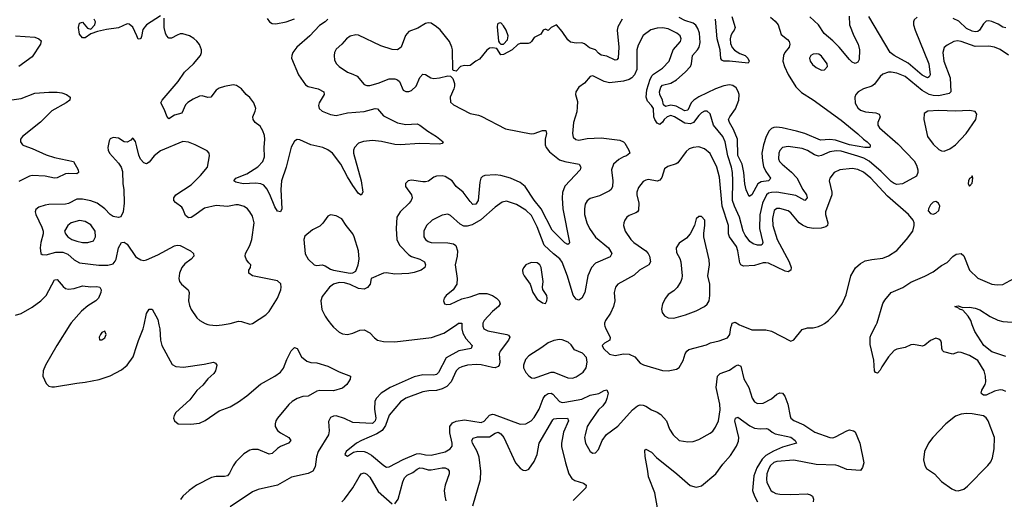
# Model space of a CAD drawing. Header units: inches. Extents: x 1954678 to 2060271, y 904822 to 1016299.
# Tile 195 of 256: x 1979160 to 1986220, y 988748 to 992186. Entities that reach past the tile are written whole.
import ezdxf

# ---------------------------------------------------------------- set-up
doc = ezdxf.new("R2010")
doc.units = ezdxf.units.IN
doc.header["$MEASUREMENT"] = 0
for name, color, linetype in [('B9978', 7, 'Continuous'), ('B9979', 7, 'Continuous'), ('B9988', 7, 'Continuous'), ('B9989', 7, 'Continuous')]:
    doc.layers.add(name, color=color, linetype=linetype)

msp = doc.modelspace()

# ---------------------------------------------------------------- linework, layer by layer
at = {"layer": 'B9978', "color": 5, "elevation": 480}
msp.add_lwpolyline([(1979521, 990000), (1979426.5, 989850), (1979345.5, 989710), (1979329.1, 989670), (1979325.5, 989630), (1979350, 989578.6), (1979370, 989559.5), (1979390, 989553.9), (1979410, 989555.1), (1979570, 989581.2), (1979630, 989586.7), (1979730, 989606.4), (1979810, 989632.2), (1979890, 989676), (1979930, 989710.1), (1979973.4, 989770), (1980000, 989849.9)], dxfattribs=at)
at = {"layer": 'B9978', "color": 5, "elevation": 520}
msp.add_lwpolyline([(1979770, 989952.7), (1979750, 989942.7), (1979740.5, 989930), (1979730.8, 989910), (1979731.6, 989891.6), (1979750, 989890.8), (1979770, 989904.9), (1979779.5, 989930)], close=True, dxfattribs=at)
at = {"layer": 'B9979', "color": 5}
for points, elevation in [([(1980000, 992069.5), (1979972.1, 992132.1), (1979945, 992155), (1979930, 992155.9), (1979870, 992127.9), (1979783.5, 992116.5), (1979718.7, 992101.3), (1979670, 992085.1), (1979630, 992055.3), (1979610, 992055.6), (1979590, 992082), (1979581.5, 992130), (1979590, 992160.5), (1979610, 992168), (1979645.5, 992125.5), (1979670, 992117.6), (1979699.7, 992150), (1979703, 992170), (1979699.8, 992179.8), (1979695.6, 992190)], 480), ([(1979130, 992069.4), (1979270, 992061.6), (1979298.3, 992050), (1979313.7, 992033.7), (1979310.7, 992010), (1979250, 991919.9), (1979155.2, 991850)], 480), ([(1979070, 991607.8), (1979170, 991621.9), (1979270, 991659.9), (1979370, 991667.4), (1979430, 991667.9), (1979461.6, 991661.6), (1979496, 991650), (1979522.3, 991630), (1979519.6, 991610), (1979492.6, 991590), (1979390, 991532.8), (1979310, 991452.7), (1979180.2, 991350), (1979166.6, 991330), (1979165.2, 991310), (1979179.7, 991290), (1979190, 991283.7), (1979250, 991262.1), (1979350, 991216.4), (1979410, 991197.9), (1979547, 991170), (1979578.9, 991110), (1979581.1, 991090), (1979570, 991082), (1979510, 991084.3), (1979490, 991081.1), (1979430, 991052.1), (1979410.7, 991049.3), (1979344.2, 991064.2), (1979250, 991069.4), (1979230, 991064), (1979153.3, 991026.7)], 480), ([(1980000, 991273.9), (1979990, 991314), (1979974.2, 991334.2), (1979970, 991337.2), (1979956.7, 991323.3), (1979930, 991308.2), (1979910, 991311.2), (1979870, 991335.8), (1979830, 991342.4), (1979810, 991332), (1979802.2, 991317.8), (1979792.6, 991270), (1979794.9, 991250), (1979803.6, 991230), (1979870, 991158.9), (1979888.3, 991128.3), (1979897.4, 991097.4), (1979901, 991010), (1979907.8, 990967.8), (1979910.1, 990870.1), (1979901.4, 990810), (1979886.3, 990773.7), (1979870, 990767.1), (1979830, 990776.1), (1979809.5, 990789.5), (1979770, 990830.5), (1979714.8, 990870), (1979670, 990888), (1979610, 990900.1), (1979570, 990899.1), (1979510.7, 990869.3), (1979490, 990864.2), (1979370, 990862.6), (1979342.3, 990857.7), (1979298.2, 990841.8), (1979275.1, 990824.9), (1979270.4, 990810), (1979276.9, 990790), (1979320.1, 990700.1), (1979328.8, 990670), (1979328.3, 990650), (1979312.1, 990590), (1979306.7, 990550), (1979311.3, 990511.3), (1979322.5, 990502.5), (1979350, 990499.8), (1979419.7, 990520.3), (1979470, 990518.7), (1979506.2, 990506.2), (1979550, 990464.2), (1979590, 990443.1), (1979727.1, 990427.1), (1979792.8, 990427.2), (1979830, 990435.8), (1979845.8, 990454.2), (1979852.6, 990470), (1979868.5, 990551.5), (1979890.8, 990589.2), (1979910, 990591.3), (1979930, 990576.3), (1979990, 990488.5), (1980000, 990482.3)], 520), ([(1979130, 990067.5), (1979170, 990079.3), (1979250, 990126.3), (1979311.1, 990170), (1979350.8, 990210), (1979410, 990321.5), (1979430, 990322.7), (1979472.9, 990272.9), (1979490, 990260.1), (1979510, 990253.9), (1979550, 990259), (1979610, 990277.9), (1979670, 990272.3), (1979714.7, 990274.7), (1979735.8, 990270), (1979743.8, 990250), (1979741.8, 990230), (1979725.5, 990190), (1979707.2, 990170), (1979650, 990134), (1979603.8, 990096.2), (1979530, 990014.3), (1979521, 990000)], 480)]:
    msp.add_lwpolyline(points, dxfattribs=dict(at, elevation=elevation))
at = {"layer": 'B9979', "color": 5, "elevation": 540}
msp.add_lwpolyline([(1979590, 990747.1), (1979530, 990731.1), (1979504.9, 990710), (1979482.4, 990670), (1979488.4, 990650), (1979506.4, 990630), (1979535.5, 990610), (1979570, 990598.2), (1979610, 990589.2), (1979650, 990588), (1979690, 990601.6), (1979703.5, 990630), (1979700.9, 990670), (1979670, 990715.8), (1979630, 990739.7)], close=True, dxfattribs=at)
at = {"layer": 'B9988', "color": 5}
for points, elevation in [([(1980000, 989849.9), (1980012.5, 989887.5), (1980045.7, 989970), (1980052.3, 990000)], 480), ([(1980158.5, 990000), (1980165.5, 989970), (1980170.1, 989890), (1980178.6, 989850), (1980254.4, 989714.4), (1980280.9, 989700.9), (1980335.2, 989695.2), (1980483.1, 989716.9), (1980550, 989731.3), (1980564.8, 989724.8), (1980574, 989710), (1980563.8, 989670), (1980551.8, 989650), (1980510, 989612.3), (1980473.6, 989566.4), (1980430, 989528), (1980379.5, 989460.5), (1980281.1, 989370), (1980268.5, 989350), (1980264.4, 989330), (1980270.4, 989310), (1980296, 989290), (1980386.7, 989286.7), (1980450, 989293.5), (1980490, 989312.7), (1980590, 989382.8), (1980668.4, 989410), (1980730, 989446.7), (1980790, 989489), (1980887.7, 989572.3), (1980990.8, 989630), (1981030, 989658.7), (1981051.8, 989688.2), (1981074.8, 989750), (1981106.8, 989813.2), (1981130, 989835.8), (1981150, 989828.4), (1981180.6, 989770), (1981218.8, 989738.8), (1981247.7, 989727.7), (1981290, 989725.8), (1981370, 989702.4), (1981450, 989662.6), (1981533.1, 989630), (1981529.2, 989610), (1981505.3, 989570), (1981475.9, 989544.1), (1981410, 989525.9), (1981311.9, 989528.1), (1981290, 989522.7), (1981230, 989487.9), (1981190, 989484.2), (1981149.2, 989470.8), (1981114, 989450), (1981090, 989427.7), (1981010.1, 989330), (1980997.1, 989310), (1980991.2, 989290), (1980992.5, 989270), (1981010, 989241.3), (1981030, 989223.4), (1981090.3, 989190), (1981104.9, 989170), (1981088.7, 989150), (1981030, 989125.8), (1981007.9, 989112.1), (1980970, 989077.2), (1980950, 989071.6), (1980870, 989104.7), (1980830, 989105.5), (1980810, 989101.2), (1980766.5, 989073.5), (1980710, 989016.8), (1980690, 988989), (1980665, 988935), (1980650, 988917), (1980630, 988910.9), (1980570, 988911.9), (1980535.9, 988904.1), (1980428.4, 988850), (1980375, 988810), (1980331, 988770), (1980312.9, 988747.1)], 480), ([(1980520.5, 990000), (1980570, 989994.3), (1980613.2, 990000)], 520), ([(1982330.3, 990000), (1982331, 989970), (1982338.1, 989938.1), (1982359.7, 989899.7), (1982403.6, 989850), (1982397.1, 989830), (1982310, 989812.1), (1982218.9, 989761.1), (1982162.5, 989657.5), (1982150, 989643.4), (1982130, 989638.4), (1982050, 989640.1), (1981990, 989625.6), (1981816.9, 989550), (1981752.1, 989510), (1981716.3, 989470), (1981707.9, 989450), (1981705.5, 989394.5), (1981713.2, 989330), (1981710, 989309.9), (1981690, 989290.5), (1981550, 989299.6), (1981490, 989327.9), (1981430, 989347), (1981410, 989345.1), (1981390, 989334.3), (1981374.7, 989305.3), (1981379.4, 989239.4), (1981375.2, 989210), (1981300.1, 989090), (1981288.4, 989051.6), (1981279.6, 988980.4), (1981262, 988950), (1981230, 988932.7), (1981110, 988907.3), (1981010, 988849), (1980870, 988817.6), (1980830, 988800.9), (1980670, 988694.3)], 520), ([(1981395.6, 990000), (1981410, 989982), (1981450, 989945.7), (1981474.5, 989934.5), (1981510, 989929), (1981550, 989938.5), (1981599, 989961), (1981630, 989962.7), (1981670, 989941), (1981704.6, 989904.6), (1981725.3, 989890), (1981770, 989880.1), (1981850, 989878.1), (1982112, 989908), (1982201.4, 989938.6), (1982291.8, 990000)], 520), ([(1982481.5, 990000), (1982480.8, 989990), (1982487.4, 989970), (1982516.4, 989956.4), (1982653.4, 989930), (1982664.1, 989924.1), (1982674, 989910), (1982666.4, 989890), (1982604.8, 989810), (1982599, 989790), (1982602, 989730), (1982597.7, 989710), (1982590, 989700.3), (1982570, 989691.4), (1982550, 989692.5), (1982470, 989712.6), (1982434.8, 989714.8), (1982371.3, 989708.7), (1982330, 989698.2), (1982310, 989687.8), (1982290.1, 989669.9), (1982254.4, 989590), (1982222.7, 989557.3), (1982190, 989540.2), (1982150, 989526.9), (1982094.7, 989525.3), (1982050, 989518), (1981930, 989473.2), (1981890, 989447.4), (1981810, 989352.3), (1981783.3, 989276.7), (1981758.6, 989241.4), (1981722.1, 989217.9), (1981610.8, 989170), (1981576.3, 989150), (1981501, 989090), (1981492, 989070), (1981510, 989058), (1981554.9, 989085.1), (1981586, 989094), (1981630, 989090.3), (1981650, 989084.2), (1981684.1, 989064.1), (1981770.6, 988990), (1981790, 988979.5), (1981810, 988980.3), (1981910, 989033.4), (1982005.1, 989074.9), (1982030, 989076.1), (1982070, 989066.3), (1982110, 989064.4), (1982210.5, 989089.5), (1982247.6, 989110), (1982260.5, 989130), (1982262, 989150), (1982243.7, 989223.7), (1982245.3, 989270), (1982264, 989296), (1982290.9, 989309.1), (1982350, 989317.9), (1982470, 989299.5), (1982491.9, 989308.1), (1982530, 989350.1), (1982550, 989357.4), (1982563.1, 989356.9), (1982750, 989285.8), (1982790, 989288.1), (1982828.6, 989311.4), (1982850, 989334), (1982884.9, 989395.1), (1982914.9, 989470), (1982928.8, 989491.2), (1982950, 989505.5), (1982970, 989508.7), (1982981.9, 989501.9), (1983030, 989450.2), (1983050, 989442.6), (1983070, 989443.6), (1983190, 989466.2), (1983250, 989493.5), (1983313.5, 989506.5), (1983350, 989527.9), (1983370, 989534), (1983378.9, 989510), (1983371.3, 989470), (1983362.6, 989450), (1983340.9, 989419.1), (1983310, 989388.5), (1983250, 989304.5), (1983230.4, 989270), (1983214.9, 989210), (1983210.6, 989190), (1983218, 989150), (1983250, 989091), (1983270, 989078), (1983290, 989082), (1983310, 989104.7), (1983336.2, 989170), (1983368.2, 989211.8), (1983450, 989273), (1983554, 989390), (1983590, 989417.3), (1983610, 989424.9), (1983630, 989423.9), (1983650, 989415), (1983690, 989389.1), (1983730, 989373.6), (1983757, 989357), (1983799, 989310), (1983820.4, 989250), (1983846.4, 989210), (1983890, 989170.6), (1983950, 989159.3), (1983990, 989163.1), (1984030, 989175.8), (1984110, 989221.3), (1984130, 989237.1), (1984150, 989265.5), (1984170, 989310.8), (1984183.7, 989390), (1984181.5, 989430), (1984153.5, 989550), (1984164.7, 989630), (1984183.6, 989650), (1984250, 989674.2), (1984290, 989703.2), (1984310, 989711.5), (1984330, 989701.6), (1984352.8, 989612.8), (1984388.2, 989550), (1984412.4, 989472.4), (1984430, 989447), (1984450, 989436), (1984490, 989438), (1984550, 989468.1), (1984590, 989502.2), (1984610, 989511.2), (1984630, 989508), (1984646.8, 989486.8), (1984668.7, 989430), (1984683.6, 989343.6), (1984690.2, 989330), (1984710, 989313), (1984781.6, 989281.6), (1984862.3, 989230), (1984970, 989190.2), (1984990, 989189.2), (1985010, 989194.9), (1985090, 989239.5), (1985110, 989246), (1985138.5, 989238.5), (1985150, 989231.3), (1985185.3, 989150), (1985212.6, 989010), (1985204.2, 988975.8), (1985190, 988955.1), (1985090, 988961.8), (1985030, 988988.5), (1985011.8, 988991.8), (1984870, 988997.3), (1984710, 989027.8), (1984590, 989019.9), (1984568.6, 989011.4), (1984544.2, 988990), (1984531.9, 988970), (1984517.9, 988930), (1984514, 988890), (1984518.2, 988870), (1984536.5, 988830), (1984549.5, 988809.5), (1984561, 988801), (1984583, 988790), (1984610, 988785.9), (1984690, 988781.7), (1984807.3, 988787.3), (1984830, 988780.5), (1984844.9, 988770), (1984851.5, 988750), (1984848.8, 988730)], 540), ([(1983354.4, 990000), (1983354.8, 989990), (1983362.8, 989970), (1983394.8, 989910), (1983391, 989890), (1983353.2, 989866.8), (1983336, 989850), (1983347.3, 989830), (1983390, 989788), (1983430, 989779.1), (1983489.7, 989790.3), (1983530, 989788.7), (1983570.3, 989770.3), (1983610, 989724.9), (1983632.1, 989712.1), (1983770, 989672.4), (1983810, 989668.2), (1983870, 989680.5), (1983890, 989694), (1983917, 989743), (1983931, 989790), (1983943.5, 989810), (1983959, 989821), (1984085.3, 989854.7), (1984112.7, 989870), (1984175.9, 989884.1), (1984234.7, 989905.3), (1984252.2, 989930), (1984259.9, 989980.1), (1984266.5, 990000)], 560), ([(1984321.4, 990000), (1984333.4, 989993.4), (1984410, 989963.8), (1984510, 989962.3), (1984550, 989953.7), (1984690, 989881), (1984710, 989891.3), (1984770, 989964.7), (1984810, 989978), (1984850, 989978), (1984886.8, 989986.8), (1984913.3, 990000)], 560), ([(1986230, 989521.5), (1986210, 989530.6), (1986190, 989533.1), (1986150, 989522.5), (1986090, 989493.6), (1986070, 989495.6), (1986061.5, 989501.5), (1986054.5, 989510), (1986058.7, 989530), (1986083, 989570), (1986087.9, 989590), (1986086.1, 989630), (1986074.7, 989670), (1986030, 989742.7), (1985970, 989779.6), (1985910, 989801.5), (1985890, 989803.1), (1985850, 989788.6), (1985785.9, 989805.9), (1985776, 989816), (1985771.1, 989830), (1985769.5, 989869.5), (1985764.1, 989884.1), (1985750, 989897.2), (1985730, 989902.7), (1985690, 989887), (1985650, 989854), (1985633.1, 989846.9), (1985570, 989858.2), (1985550, 989856.4), (1985510, 989835.8), (1985450, 989823.9), (1985430, 989814.2), (1985390.2, 989770), (1985341.4, 989698.6), (1985330, 989674.5), (1985310, 989652.3), (1985296.5, 989656.5), (1985289.7, 989669.7), (1985285.6, 989745.6), (1985258, 989858), (1985258.3, 989910), (1985264.4, 989930), (1985301.7, 990000)], 540), ([(1986230, 989772.9), (1986130, 989806), (1986073.3, 989850), (1986008.2, 989950), (1985990.8, 990000)], 520), ([(1983733.1, 988686.9), (1983713.5, 988793.5), (1983668.8, 988910), (1983665.2, 988950), (1983644.3, 989055.7), (1983643, 989097), (1983650, 989108), (1983690, 989085.5), (1983727.4, 989047.4), (1983871.5, 988931.5), (1983966.8, 988846.8), (1984010, 988835.2), (1984050, 988844.9), (1984152.3, 988930), (1984200.8, 988999.2), (1984257.3, 989062.7), (1984300.3, 989130), (1984315.3, 989164.7), (1984317.4, 989190), (1984289.1, 989310), (1984293.2, 989330), (1984310, 989336), (1984395.7, 989275.7), (1984430, 989258.9), (1984470, 989252.7), (1984515.9, 989255.9), (1984530, 989252), (1984555.3, 989230), (1984577.7, 989217.7), (1984690, 989193.4), (1984721.6, 989170), (1984730.5, 989150), (1984630, 989122.5), (1984565.7, 989094.3), (1984510, 989061.9), (1984484.3, 989035.7), (1984445.4, 988974.6), (1984424, 988916), (1984414.7, 988810), (1984428, 988770), (1984450.8, 988730.8)], 520), ([(1982410, 988700.5), (1982464.1, 988890), (1982467.9, 988950), (1982453.8, 989050), (1982441.1, 989090), (1982407.2, 989150), (1982403.4, 989170), (1982412.7, 989187.3), (1982443.1, 989196.9), (1982530, 989195.7), (1982570, 989222.6), (1982590, 989228.4), (1982610, 989217.5), (1982630.7, 989190), (1982716.2, 989010), (1982750, 988971.7), (1982770, 988956.5), (1982790, 988953.4), (1982810, 988963.1), (1982850, 989018), (1982870.4, 989070), (1982884.9, 989150), (1982983.3, 989316.7), (1982990, 989324.4), (1983010, 989327.6), (1983088.7, 989328.7), (1983095.2, 989310), (1983060.7, 989230), (1983045.1, 989150), (1983045.8, 989125.8), (1983074.1, 989010), (1983097.6, 988930), (1983118.2, 988898.2), (1983141.9, 988881.9), (1983202.8, 988862.8), (1983222.6, 988850), (1983220.6, 988830), (1983130, 988740.6)], 520), ([(1981470, 988729.2), (1981490, 988748.2), (1981550, 988830.2), (1981593.7, 988910), (1981610, 988930.2), (1981630, 988936.8), (1981650, 988927.4), (1981670, 988906.4), (1981730, 988805.2), (1981830, 988714.9)], 520), ([(1981850, 988714.9), (1981875.1, 988750), (1981907.3, 988872.7), (1981918.7, 988901.3), (1981939.2, 988920.8), (1981980.4, 988939.6), (1982010, 988963.9), (1982030, 988972.7), (1982050, 988971.6), (1982090, 988958.9), (1982110, 988958.7), (1982190, 988974.7), (1982210, 988974.3), (1982230, 988964.8), (1982239.6, 988950), (1982240.3, 988930), (1982211.4, 988850), (1982204.4, 988810), (1982207.8, 988770), (1982216.3, 988736.3)], 520)]:
    msp.add_lwpolyline(points, dxfattribs=dict(at, elevation=elevation))
at = {"layer": 'B9988', "color": 5, "elevation": 560}
for points in [[(1983030, 989894), (1982990, 989887.6), (1982950.3, 989869.7), (1982904.8, 989835.2), (1982810, 989775.8), (1982787.4, 989750), (1982771.8, 989710), (1982773.7, 989690), (1982790, 989656.3), (1982810, 989633), (1982830, 989619.3), (1982850, 989617.6), (1982870, 989622.6), (1982970, 989660.3), (1982990, 989660.3), (1983090, 989618), (1983123.8, 989616.2), (1983150, 989624.9), (1983199.4, 989660.6), (1983222, 989690), (1983229.6, 989730), (1983223.6, 989763.6), (1983195.8, 989795.8), (1983139.3, 989819.3), (1983115.1, 989855.1), (1983094.1, 989874.1), (1983050, 989891.8)], [(1985950, 989363), (1985910, 989358.9), (1985870, 989344.7), (1985802, 989290), (1985708.8, 989191.2), (1985676, 989150), (1985648.1, 989091.9), (1985641.7, 989030), (1985650.3, 988990.3), (1985663, 988970), (1985719.1, 988930), (1985770, 988876.4), (1985842.9, 988822.9), (1985870, 988810.5), (1985890, 988808.4), (1985930, 988820.4), (1985957, 988843), (1986103, 988990), (1986123.1, 989016.9), (1986135.2, 989044.8), (1986146.6, 989110), (1986148.7, 989190), (1986103.9, 989310), (1986090, 989331.3), (1986070, 989346), (1985990, 989360.5)]]:
    msp.add_lwpolyline(points, close=True, dxfattribs=at)
at = {"layer": 'B9989', "color": 5}
for points, elevation in [([(1980170, 992214.3), (1980069.7, 992150.3), (1980044.6, 992115.4), (1980034.3, 992065.7), (1980030, 992051.8), (1980024.7, 992050), (1980010, 992047.1), (1980000, 992069.5)], 480), ([(1981370, 992189), (1981350.2, 992170), (1981310, 992144.1), (1981241.3, 992070), (1981146.5, 991990), (1981118.9, 991950), (1981110.6, 991930), (1981109.1, 991910), (1981159, 991790), (1981210, 991719.8), (1981230, 991706.8), (1981299.6, 991690), (1981342.2, 991670), (1981343.2, 991650), (1981306.9, 991590), (1981302.3, 991570), (1981308.3, 991550), (1981329.3, 991530), (1981390, 991505.7), (1981430, 991498.5), (1981510, 991518.6), (1981630.9, 991529.1), (1981710, 991550.1), (1981726.1, 991546.1), (1981770, 991498.2), (1981870, 991447.5), (1981930, 991434.7), (1982010, 991439), (1982030, 991431.1), (1982087.6, 991387.6), (1982148.8, 991350), (1982197.6, 991310), (1982190, 991299.5), (1982170, 991294.8), (1982030, 991299.5), (1981889.5, 991289.5), (1981850, 991291), (1981753.6, 991313.6), (1981690, 991321.3), (1981626.2, 991313.8), (1981590, 991300.2), (1981560.5, 991270), (1981553.6, 991250), (1981553.3, 991230), (1981608.3, 991031.7), (1981620.9, 990950), (1981610, 990927.6), (1981590, 990939.7), (1981550, 990997.6), (1981510, 991059.8), (1981463.7, 991150), (1981402.4, 991230), (1981370, 991254), (1981332.9, 991270), (1981248.8, 991288.8), (1981170, 991325.2), (1981150, 991326.6), (1981130, 991314.6), (1981108, 991272), (1981071.5, 991128.5), (1981038.8, 991030), (1981031.9, 990968.1), (1981039.7, 990830), (1981030, 990808.4), (1981010, 990814), (1980990, 990844.2), (1980954.1, 990934.1), (1980933.3, 990973.3), (1980910, 991000.1), (1980889.9, 991009.9), (1980854.4, 991014.4), (1980763.7, 991010), (1980710, 991022.2), (1980696.3, 991030), (1980710, 991050.1), (1980790, 991081.7), (1980867.7, 991132.3), (1980904.7, 991170), (1980915.7, 991204.3), (1980913.8, 991270), (1980919.3, 991330), (1980916, 991356), (1980903.4, 991390), (1980883.7, 991423.7), (1980849.9, 991450), (1980833.7, 991470), (1980833.2, 991490), (1980849.5, 991530), (1980852.5, 991550), (1980838.6, 991590), (1980810, 991628.2), (1980784.7, 991650), (1980751.4, 991690), (1980713.9, 991713.9), (1980690, 991718.8), (1980630, 991707.7), (1980590, 991695.1), (1980570, 991682), (1980530, 991631.9), (1980510, 991628.4), (1980470, 991639.9), (1980450, 991638.9), (1980403.1, 991616.9), (1980366.2, 991593.8), (1980350, 991576.1), (1980322.9, 991517.1), (1980270, 991502.7), (1980230, 991475.8), (1980214.8, 991494.8), (1980199.7, 991539.7), (1980173.6, 991590), (1980181.9, 991610), (1980296.1, 991743.9), (1980342, 991810), (1980407.7, 991870), (1980455.8, 991930), (1980464.4, 991950), (1980464.6, 991970), (1980450, 992007.7), (1980430, 992033.2), (1980410, 992051.8), (1980378.5, 992070), (1980330, 992085), (1980310, 992083.9), (1980290, 992076.4), (1980250, 992054.6), (1980230, 992053.6), (1980212.1, 992072.1), (1980205.4, 992090), (1980197.5, 992130), (1980196.8, 992196.8)], 480), ([(1980934.1, 992194.1), (1980950.7, 992170.7), (1980970, 992159), (1980996.3, 992156.3), (1981070, 992170.1), (1981130, 992191.4)], 480), ([(1983480.2, 992190), (1983450, 992135.6), (1983444.2, 992110), (1983455.7, 991990), (1983451.8, 991910), (1983440.8, 991899.2), (1983430, 991896.2), (1983370, 991924.5), (1983330, 991931.9), (1983310, 991945.4), (1983289.1, 991969.1), (1983245.1, 991985.1), (1983210, 992014), (1983190, 992020.9), (1983150, 992017.2), (1983110, 992026), (1983090, 992040.9), (1983050, 992102.7), (1983010, 992149), (1982972, 992130), (1982950, 992108), (1982930, 992118), (1982914, 992110), (1982896.9, 992083.1), (1982850, 992058), (1982831, 992029), (1982819.8, 992020.2), (1982805.4, 992014.6), (1982750, 992015.3), (1982731.1, 992008.9), (1982692, 991970), (1982630, 991937.2), (1982610, 991935.3), (1982580.4, 991980.4), (1982550, 991985.2), (1982530, 991981.2), (1982510, 991968.7), (1982457.3, 991902.7), (1982430.7, 991889.3), (1982390, 991859), (1982370, 991855.3), (1982350, 991859), (1982322, 991850), (1982290, 991818), (1982270, 991822), (1982266.6, 991826.6), (1982263.4, 991970), (1982259.8, 991990), (1982243, 992030), (1982174.1, 992114.1), (1982150, 992135.7), (1982110, 992160.5), (1982090, 992163.7), (1982070, 992158.3), (1982015, 992125), (1981950, 992102.2), (1981927.2, 992072.8), (1981896.1, 991990), (1981870, 991970.5), (1981830, 991972.2), (1981750, 991998.9), (1981590, 992074.2), (1981570, 992077.2), (1981530, 992068.6), (1981504.6, 992050), (1981470, 992009.7), (1981430, 991974.3), (1981418.2, 991950), (1981414.4, 991930), (1981417, 991897), (1981431.4, 991870), (1981451.4, 991850), (1981510, 991810.2), (1981550, 991796.8), (1981580.7, 991780.7), (1981630, 991722.7), (1981650, 991715), (1981670, 991715.6), (1981730, 991732.3), (1981810, 991762.1), (1981850, 991763.4), (1981870, 991755.8), (1981883.1, 991743.1), (1981910, 991681.3), (1981930, 991672), (1981950, 991671.8), (1981970, 991679.4), (1982003, 991710), (1982030, 991772.4), (1982050, 991794.9), (1982070, 991793.7), (1982108.2, 991770), (1982130, 991765.5), (1982171.3, 991768.7), (1982230, 991783.1), (1982250, 991780.7), (1982264.9, 991764.9), (1982278, 991730), (1982279.1, 991710), (1982273.4, 991690), (1982246, 991630), (1982250, 991596), (1982270, 991576.3), (1982390, 991514.4), (1982450, 991502.5), (1982470, 991494.3), (1982643.6, 991403.6), (1982828, 991368), (1982850, 991370.8), (1982910, 991391), (1982932.1, 991392.1), (1982937.2, 991370), (1982928.6, 991330), (1982929.2, 991290), (1982935.8, 991270), (1982959.7, 991239.7), (1983030, 991182.2), (1983070, 991170.2), (1983171.6, 991151.6), (1983184.9, 991130), (1983179.3, 991110), (1983070, 990992.4), (1983053.3, 990946.7), (1983050.2, 990910), (1983055.2, 990830), (1983102, 990590), (1983099.3, 990580.7), (1983090, 990575.6), (1983070, 990585.8), (1982977.4, 990677.4), (1982899, 990830), (1982850, 990893.3), (1982785.8, 990990), (1982750, 991019.2), (1982680.4, 991050), (1982610, 991069.9), (1982570, 991073.6), (1982496, 991070), (1982478.4, 991061.6), (1982466.8, 991050), (1982459.1, 991020.9), (1982448.2, 990890), (1982430, 990864), (1982410, 990862.3), (1982390, 990881.8), (1982339.9, 990950), (1982291.1, 990991.1), (1982260.3, 991030), (1982210, 991061.4), (1982190, 991067.7), (1982150, 991065), (1982130, 991056.8), (1982090.6, 991029.4), (1982070, 991023.9), (1982050, 991023.4), (1981970, 991036.9), (1981944.9, 991030), (1981927.9, 991012.1), (1981926.5, 990990), (1981970.1, 990930.1), (1981974, 990910), (1981968.2, 990890), (1981954, 990870), (1981887.5, 990810), (1981863.8, 990770), (1981858.9, 990690), (1981863.6, 990610), (1981883.9, 990570), (1981950, 990500.9), (1981970, 990487.5), (1982030, 990468.6), (1982063.6, 990450), (1982071.3, 990430), (1982064.4, 990410), (1982038.7, 990390), (1981990, 990374), (1981950, 990366.5), (1981850, 990362.3), (1981790, 990371.2), (1981770, 990369.8), (1981680.7, 990330), (1981673.4, 990290), (1981653.7, 990266.3), (1981630, 990253.6), (1981590, 990258.5), (1981530, 990287.4), (1981490, 990300.3), (1981450, 990301.6), (1981410, 990290.8), (1981381.5, 990270), (1981330, 990201.6), (1981320.2, 990170), (1981327.7, 990107.7), (1981350, 990061.3), (1981370, 990031.8), (1981395.6, 990000)], 520), ([(1984544.1, 992204.1), (1984576.7, 992176.7), (1984597.7, 992150), (1984620.3, 992080.3), (1984665.1, 992045.1), (1984677.1, 992030), (1984682, 992010), (1984677.9, 991990), (1984646.3, 991950), (1984637, 991930), (1984632, 991890), (1984643.5, 991850), (1984670, 991792.6), (1984724.9, 991704.9), (1984765.3, 991665.3), (1984850, 991611.3), (1985050, 991467), (1985170, 991369.1), (1985210, 991329.2), (1985237.7, 991310), (1985258.9, 991290), (1985258.9, 991281.1), (1985256, 991270), (1985219, 991270), (1985110, 991289.4), (1985010, 991322.9), (1984970, 991326.8), (1984903.3, 991323.3), (1984790, 991369.9), (1984730, 991387.7), (1984628.4, 991411.6), (1984590, 991416), (1984566.8, 991413.2), (1984550, 991405.2), (1984535.3, 991390), (1984513.3, 991350), (1984493.3, 991290), (1984482.7, 991230), (1984486.5, 991173.5), (1984494.5, 991134.5), (1984510, 991097.8), (1984542.8, 991050), (1984539.5, 991040.5), (1984529.2, 991030.8), (1984476.1, 991023.9), (1984452.9, 991010), (1984410, 990929.7), (1984390, 990919.5), (1984370, 990967), (1984358.8, 991010), (1984353.3, 991090), (1984341.4, 991150), (1984310, 991211.8), (1984306.2, 991330), (1984279.1, 991399.1), (1984248.6, 991450), (1984243.4, 991470), (1984251.2, 991490), (1984293.9, 991546.1), (1984315.6, 991610), (1984318.1, 991650), (1984312.5, 991672.5), (1984297.7, 991697.7), (1984274.5, 991714.5), (1984250, 991718.5), (1984210, 991712.2), (1984150, 991689.5), (1984030, 991633.5), (1983993.5, 991610), (1983975.2, 991590), (1983950, 991538.5), (1983930, 991532.3), (1983866.3, 991566.3), (1983830, 991572.5), (1983790, 991564.6), (1983776.6, 991576.6), (1983770.3, 991610.3), (1983749.3, 991650), (1983747.5, 991670), (1983757.6, 991702.4), (1983770, 991717.8), (1983830, 991732.1), (1983870, 991756.1), (1983932.9, 991810), (1983969.2, 991850), (1983976.9, 991870), (1983983.9, 991930), (1984020.8, 991970), (1984033.3, 991990), (1984038.3, 992021.7), (1984034, 992090), (1984023.9, 992123.9), (1984007.9, 992147.9), (1983990, 992161.2), (1983930, 992180.7), (1983890, 992202.2)], 520), ([(1984267.3, 992210), (1984290.6, 992130), (1984284.3, 992110), (1984269.1, 992090.9), (1984260.1, 992070), (1984255.6, 992050), (1984256.4, 992016.4), (1984268, 991988), (1984286.7, 991966.7), (1984323.7, 991943.7), (1984363.1, 991930), (1984381.3, 991910), (1984390.4, 991890), (1984384.7, 991875.3), (1984250, 991888.2), (1984208.1, 991888.1), (1984195.2, 991895.2), (1984188.1, 991908.1), (1984182, 991970), (1984161, 992050), (1984148.9, 992188.9)], 480), ([(1985107.5, 992212.5), (1985110.7, 992150), (1985140.4, 992070), (1985171.7, 992010), (1985182.5, 991970), (1985178.5, 991901.5), (1985170, 991880.9), (1985150, 991871.3), (1985130, 991881.7), (1985110, 991899.8), (1985035.4, 991990), (1984990, 992035.4), (1984927.4, 992087.4), (1984887.2, 992150), (1984825.7, 992205.7)], 520), ([(1985595.1, 992204.9), (1985574.8, 992185.2), (1985569.4, 992170), (1985569.4, 992150), (1985581.7, 992110), (1985680.1, 991870), (1985688.9, 991791.1), (1985682.3, 991777.7), (1985670, 991769.8), (1985630, 991787.7), (1985530, 991875.4), (1985429.3, 991929.3), (1985402.5, 991950), (1985248.6, 992210)], 520), ([(1986230, 992127.6), (1986210, 992133.5), (1986175, 992155), (1986130, 992174.4), (1986110, 992178), (1986090, 992174.6), (1986070, 992157.2), (1986041.8, 992110), (1986030, 992101.1), (1986010, 992098.9), (1985990, 992103.7), (1985950, 992123.4), (1985895.1, 992175.1), (1985854, 992194)], 520), ([(1986250, 991930.8), (1986190, 991971.6), (1986149.9, 991989.9), (1986110, 991997.4), (1986010, 991994.9), (1985910, 992030.6), (1985885.6, 992034.4), (1985858.8, 992030), (1985810, 992003.7), (1985790, 991986), (1985779.5, 991950), (1985786.4, 991890), (1985831.2, 991770), (1985837.7, 991670), (1985823.6, 991656.4), (1985750, 991640.1), (1985710, 991641.7), (1985680.4, 991650), (1985630, 991678.5), (1985510, 991778), (1985450, 991801.8), (1985409.4, 991810.6), (1985390, 991809.8), (1985350, 991796.8), (1985330, 991778.3), (1985290, 991724.2), (1985270, 991709.8), (1985210, 991689.8), (1985172.4, 991670), (1985156.5, 991650), (1985147.6, 991630), (1985150, 991587.7), (1985170, 991554), (1985190, 991537.3), (1985224.8, 991524.8), (1985299.2, 991519.2), (1985323.7, 991510), (1985330.2, 991490), (1985314.2, 991450), (1985313.5, 991430), (1985324.7, 991410), (1985456.6, 991296.6), (1985573.4, 991173.4), (1985590, 991144.4), (1985599.8, 991110), (1985600.2, 991090), (1985590, 991064.2), (1985490.1, 991009.9), (1985450, 991004.8), (1985430, 991011.6), (1985410, 991025.2), (1985337.2, 991097.2), (1985251, 991171), (1985212.6, 991192.6), (1985170, 991208.5), (1985050, 991242.7), (1985013.8, 991246.2), (1984970, 991239.2), (1984910, 991211.9), (1984889, 991209), (1984858.2, 991218.2), (1984810, 991249), (1984770, 991262), (1984670, 991277.2), (1984630, 991271.2), (1984611.5, 991248.5), (1984604.4, 991230), (1984600.3, 991190), (1984609, 991170), (1984626.3, 991150), (1984694.4, 991094.4), (1984731.8, 991051.8), (1984774.4, 990970), (1984801.6, 990930), (1984807.4, 990910), (1984790, 990889.8), (1984725.4, 990925.4), (1984590, 990950.6), (1984550, 990948.5), (1984530, 990941.6), (1984516.1, 990930), (1984485.2, 990870), (1984466.8, 990786.8), (1984463.9, 990690), (1984488.3, 990590), (1984484.4, 990575.6), (1984476.3, 990570), (1984450, 990570.6), (1984419, 990579), (1984395.6, 990595.6), (1984361.8, 990641.8), (1984347.4, 990670), (1984322, 990770), (1984284.5, 990850), (1984272.1, 990890), (1984274.2, 991030), (1984270.7, 991090), (1984263.5, 991130), (1984237.1, 991210), (1984219.6, 991310), (1984201.3, 991350), (1984134.9, 991430), (1984110, 991512), (1984090, 991529.7), (1984070, 991529.7), (1984050, 991518.8), (1984030, 991499.8), (1983990.9, 991450), (1983970, 991439.9), (1983930, 991444.7), (1983854.8, 991490), (1983830, 991498.3), (1983802, 991490), (1983780.9, 991470), (1983770, 991451.6), (1983750, 991435), (1983730, 991443.9), (1983713.8, 991470), (1983707.8, 991490), (1983704.3, 991550), (1983691.7, 991570), (1983661.3, 991601.3), (1983651.7, 991630), (1983657.6, 991682.4), (1983680.8, 991759.2), (1983694.1, 991785.9), (1983704.2, 991795.8), (1983770, 991838.9), (1983818.3, 991890), (1983846.9, 991970), (1983898.9, 992030), (1983903.5, 992050), (1983896.9, 992070), (1983871.2, 992090), (1983810, 992121.1), (1983770, 992127.2), (1983730, 992126.4), (1983685.7, 992114.3), (1983630, 992071.8), (1983595.6, 992004.4), (1983586, 991970), (1983586, 991830), (1983568.9, 991791.1), (1983549.5, 991770.5), (1983530, 991758), (1983490, 991746), (1983390, 991733.5), (1983350, 991742.7), (1983270, 991782.8), (1983250, 991779.7), (1983210, 991732.3), (1983170, 991702.4), (1983147.9, 991670), (1983144.9, 991650), (1983158.8, 991598.8), (1983158.5, 991558.5), (1983154.8, 991525.2), (1983130.2, 991450), (1983123.2, 991370), (1983130, 991343.8), (1983147.6, 991327.6), (1983170, 991323.6), (1983230, 991335), (1983330, 991340.5), (1983462.5, 991322.5), (1983490, 991311.5), (1983500, 991300), (1983529.1, 991250), (1983535.3, 991230), (1983510.5, 991210), (1983490, 991204.2), (1983455.2, 991184.8), (1983417.7, 991150), (1983404.4, 991110), (1983414.4, 991030), (1983410.1, 990989.9), (1983402.3, 990970), (1983390, 990959.8), (1983317, 990923), (1983250, 990903.5), (1983230, 990887.8), (1983215.8, 990864.2), (1983209.2, 990830), (1983210.2, 990789.8), (1983226.2, 990730), (1983245.5, 990690), (1983290, 990626.9), (1983382.8, 990550), (1983405.7, 990510), (1983393.2, 990486.8), (1983290, 990441.3), (1983259.4, 990410), (1983233.1, 990350), (1983212.9, 990230), (1983190, 990189.3), (1983170, 990176), (1983150, 990183.7), (1983130, 990212), (1983087.9, 990347.9), (1983050, 990448.7), (1983032.8, 990472.8), (1982987.3, 990507.3), (1982920.9, 990570), (1982870, 990700.9), (1982830, 990781.4), (1982790, 990820.8), (1982722.2, 990862.2), (1982650, 990884.2), (1982620.9, 990879.1), (1982570, 990843.5), (1982467.4, 990752.6), (1982403.8, 990716.2), (1982370, 990706.6), (1982345.8, 990705.8), (1982319.3, 990719.3), (1982250, 990783.7), (1982230, 990791.6), (1982190, 990786), (1982119.1, 990750), (1982077.1, 990710), (1982057, 990670), (1982058.7, 990630), (1982070.3, 990610.3), (1982090, 990597), (1982110.2, 990590.2), (1982230, 990586.7), (1982270, 990580.3), (1982287.7, 990567.7), (1982300.3, 990530), (1982296.9, 990490), (1982283.6, 990430), (1982297.6, 990330), (1982294.9, 990290), (1982267.7, 990250), (1982218.8, 990210), (1982204, 990190), (1982198.8, 990170), (1982206, 990150), (1982224, 990144), (1982250, 990146.4), (1982330, 990184.9), (1982390, 990199.1), (1982457.3, 990222.7), (1982510, 990222.8), (1982550, 990208.8), (1982578.8, 990190), (1982598.2, 990170), (1982605.2, 990150), (1982594.3, 990130), (1982550, 990094.8), (1982491.2, 990030), (1982482.2, 990010), (1982481.5, 990000)], 540), ([(1980613.2, 990000), (1980670, 990007.5), (1980730, 990024.1), (1980750, 990022.6), (1980810, 990003.9), (1980830, 990008.1), (1980924.7, 990070), (1980950, 990094.6), (1981009, 990190), (1981032.7, 990250), (1981035.3, 990270), (1981032.3, 990292.3), (1981010, 990314.8), (1980829.2, 990350), (1980802.9, 990370), (1980802.9, 990390), (1980815.1, 990410), (1980817.6, 990430), (1980802.4, 990442.4), (1980785.7, 990465.7), (1980778.2, 990490), (1980780.7, 990510), (1980810, 990567.2), (1980824.1, 990610), (1980842.2, 990730), (1980830, 990777), (1980809.8, 990809.8), (1980792.8, 990830), (1980770, 990846), (1980730, 990858.6), (1980710, 990859.5), (1980650, 990846.4), (1980570, 990854.3), (1980485.3, 990834.7), (1980410, 990780.2), (1980390, 990768.7), (1980370, 990765.9), (1980350, 990782), (1980330.9, 990830), (1980321.9, 990841.9), (1980276.6, 990876.6), (1980265.6, 990890), (1980264.9, 990910), (1980279.2, 990930), (1980390, 991001.8), (1980457.6, 991070), (1980507.6, 991130), (1980522.3, 991210), (1980519.7, 991230), (1980505.3, 991245.3), (1980418, 991290), (1980371.2, 991308.8), (1980330, 991312.6), (1980170, 991246.6), (1980124.1, 991210), (1980090, 991163.8), (1980070, 991154), (1980050, 991160.2), (1980026.6, 991186.6), (1980014.8, 991214.8), (1980000, 991273.9)], 520), ([(1984913.3, 990000), (1984931.1, 990008.9), (1984959.3, 990030), (1985010, 990080.7), (1985057.6, 990150), (1985086.7, 990213.3), (1985119.7, 990350), (1985153.7, 990406.3), (1985190, 990439.5), (1985223.5, 990456.5), (1985270, 990467.2), (1985350, 990476), (1985390, 990493.1), (1985450, 990532.2), (1985519.6, 990610), (1985563.7, 990670), (1985573.2, 990710), (1985573.2, 990730), (1985566.6, 990750), (1985534, 990790), (1985381.8, 990921.8), (1985264.2, 991050), (1985210, 991092.6), (1985170, 991112.7), (1985130, 991119.8), (1985041, 991110), (1984999.1, 991090), (1984968.2, 991050), (1984963.8, 991030), (1984984, 990950), (1984982.8, 990930), (1984938, 990810), (1984936.9, 990790), (1984956, 990730), (1984952.4, 990710), (1984939.3, 990700.7), (1984907.7, 990692.3), (1984851.2, 990688.8), (1984810, 990696.1), (1984773.4, 990713.4), (1984750.4, 990730.4), (1984690, 990801.7), (1984670, 990816.4), (1984610, 990832.9), (1984590, 990832.1), (1984570, 990819.6), (1984558, 990762), (1984560.8, 990710), (1984591.8, 990610), (1984678.7, 990450), (1984690.8, 990410), (1984688.5, 990390), (1984670, 990379.8), (1984650, 990383.2), (1984530, 990440.7), (1984510, 990444.4), (1984490, 990443.6), (1984430, 990425.3), (1984350, 990419.1), (1984330, 990429.8), (1984323.6, 990443.6), (1984309, 990529), (1984299.3, 990559.3), (1984249.5, 990629.5), (1984241.4, 990650), (1984241.8, 990710), (1984197, 990850), (1984178, 991058), (1984159.9, 991130), (1984110, 991227.1), (1984070, 991261.1), (1984030, 991275.8), (1983989, 991271), (1983959.9, 991260.1), (1983938.3, 991241.7), (1983879.5, 991160.5), (1983868, 991152), (1983807.1, 991132.9), (1983783.7, 991116.3), (1983765.7, 991054.3), (1983750, 991035.1), (1983730, 991029.7), (1983670, 991040.5), (1983650, 991036.9), (1983630, 991027), (1983597.5, 990982.5), (1983584.9, 990950), (1983584.4, 990930), (1983599.8, 990870), (1983598.1, 990821.9), (1983591, 990809), (1983579, 990801), (1983530, 990782.7), (1983513.4, 990770), (1983499, 990750), (1983491.5, 990730), (1983490.3, 990710), (1983502, 990670), (1983542.8, 990610), (1983563.1, 990590), (1983648.9, 990530), (1983666.7, 990510), (1983675.5, 990490), (1983682.6, 990450), (1983672.4, 990430), (1983605.3, 990390), (1983565.7, 990354.3), (1983449, 990291), (1983432.7, 990270), (1983422.4, 990230), (1983427, 990170), (1983418.9, 990130), (1983397.6, 990082.4), (1983360.7, 990030), (1983354, 990010), (1983354.4, 990000)], 560), ([(1980000, 990482.3), (1980030, 990463.8), (1980050, 990460.7), (1980070, 990464.2), (1980150, 990500.5), (1980270, 990565.5), (1980290, 990570.2), (1980310, 990567.2), (1980384.2, 990530), (1980406.5, 990510), (1980407.9, 990490), (1980390.2, 990470), (1980343.6, 990436.4), (1980323.5, 990410), (1980307.4, 990370), (1980302.3, 990330), (1980307.3, 990310), (1980320.2, 990290), (1980369.5, 990249.5), (1980375.9, 990230), (1980370.2, 990170), (1980377.6, 990137.6), (1980390, 990108.5), (1980431.7, 990050), (1980452.2, 990030), (1980490, 990008.1), (1980510, 990001.2), (1980520.5, 990000)], 520), ([(1985301.7, 990000), (1985308, 990012), (1985350, 990150.6), (1985363.7, 990176.3), (1985409.6, 990230), (1985492.8, 990267.2), (1985550, 990305.7), (1985650, 990347.2), (1985710, 990378.5), (1985770, 990423.7), (1985810, 990446.4), (1985851, 990489), (1985874.5, 990505.5), (1985910, 990510.4), (1985930, 990493.4), (1985971.7, 990390), (1986030, 990333.4), (1986130, 990290.4), (1986170, 990284.4), (1986210, 990288.2), (1986289, 990331)], 540), ([(1985990.8, 990000), (1985980.4, 990030), (1985960.7, 990060.7), (1985923.3, 990103.3), (1985898, 990110), (1985895.3, 990115.3), (1985866, 990130), (1985890, 990135.5), (1985923.5, 990123.5), (1985970, 990126), (1986010, 990119.2), (1986045.6, 990105.6), (1986118, 990058), (1986173.2, 990033.2), (1986210, 990023.8), (1986310, 990015), (1986398.2, 990000)], 520), ([(1980052.3, 990000), (1980070, 990080.4), (1980090, 990110.3), (1980110, 990110.3), (1980150, 990036), (1980158.5, 990000)], 480), ([(1982291.8, 990000), (1982306.6, 990010), (1982330, 990010.4), (1982330.3, 990000)], 520), ([(1984266.5, 990000), (1984269.8, 990010), (1984284, 990016), (1984290, 990017.3), (1984321.4, 990000)], 560)]:
    msp.add_lwpolyline(points, dxfattribs=dict(at, elevation=elevation))
for points, elevation in [([(1982610, 992162.9), (1982598.5, 992161.5), (1982590, 992159.3), (1982586.7, 992153.3), (1982584.6, 992135.4), (1982593.4, 992033.4), (1982599.8, 992019.8), (1982610, 992011), (1982630, 992010.8), (1982657.5, 992042.5), (1982662.7, 992070), (1982649.5, 992110), (1982630, 992142.7)], 520), ([(1984870, 991942.4), (1984850, 991938.7), (1984834, 991930), (1984824.4, 991910), (1984828.4, 991890), (1984845.4, 991865.4), (1984870, 991843), (1984890, 991833.4), (1984910, 991825.5), (1984930, 991827.7), (1984953.2, 991850), (1984949.3, 991870), (1984910, 991923.7), (1984890, 991939.6)], 540), ([(1985970, 991536), (1985870, 991531.5), (1985750, 991535.9), (1985672, 991530), (1985645.5, 991514.5), (1985642, 991470), (1985670.4, 991350), (1985710, 991294.9), (1985750, 991255.5), (1985770, 991245.5), (1985790, 991243.8), (1985830, 991260.4), (1985869.5, 991290), (1985946.6, 991370), (1986016, 991470), (1986022, 991510), (1986010, 991528)], 560), ([(1985990, 991066), (1985984.7, 991055.3), (1985970, 991048), (1985964, 991030), (1985961, 991010), (1985970, 990992), (1985990, 991014), (1985995.3, 991050)], 560), ([(1985730, 990882), (1985710, 990878.4), (1985690, 990858), (1985676.3, 990830), (1985675.3, 990815.3), (1985690, 990796), (1985710, 990791), (1985730, 990798.8), (1985750, 990818), (1985757, 990850), (1985749.2, 990870)], 560), ([(1981390, 990786.9), (1981370, 990778), (1981333.2, 990726.8), (1981313.2, 990706.8), (1981259.5, 990680.5), (1981205.8, 990634.2), (1981197.6, 990610), (1981207.6, 990507.6), (1981230, 990468.4), (1981270.8, 990430), (1981290, 990424), (1981330, 990428.2), (1981350, 990422.2), (1981390, 990397.1), (1981410, 990390.2), (1981530, 990369.1), (1981550, 990371.4), (1981570, 990384.4), (1981588.1, 990430), (1981594.5, 990470), (1981590, 990529.4), (1981557.9, 990630), (1981549.8, 990650), (1981501.5, 990710), (1981470, 990758), (1981430, 990779.2)], 520), ([(1984050, 990775.3), (1984030, 990775.3), (1984010, 990758), (1983998.8, 990710), (1983967.7, 990650), (1983940.4, 990619.6), (1983890, 990585.2), (1983868.4, 990550), (1983870, 990518), (1983894.4, 990474.4), (1983900.5, 990450), (1983910.4, 990350.4), (1983908.2, 990330), (1983901.6, 990310), (1983874.3, 990265.7), (1983850, 990242), (1983810, 990215.1), (1983790.5, 990190), (1983770.4, 990150), (1983763.1, 990110), (1983766.4, 990086.4), (1983783.8, 990063.8), (1983810, 990048.7), (1983850, 990045.7), (1983935.3, 990070), (1984010, 990098), (1984070, 990130.7), (1984090, 990147.7), (1984102.9, 990170), (1984109.6, 990210), (1984109.6, 990289.6), (1984094.5, 990350), (1984105.2, 990430), (1984104.7, 990464.7), (1984065.1, 990630), (1984064.8, 990655.2), (1984074, 990710), (1984072, 990750)], 580), ([(1982830, 990445.2), (1982810, 990439), (1982790, 990429), (1982772.7, 990407.3), (1982766, 990390), (1982768.4, 990370), (1982777.6, 990350), (1982820.7, 990290), (1982839.1, 990230), (1982870, 990182.8), (1982910, 990156), (1982930, 990151.3), (1982941.2, 990170), (1982942.7, 990190), (1982939.3, 990210), (1982911.9, 990251.9), (1982909.2, 990270), (1982914, 990310), (1982899.5, 990410), (1982890, 990429), (1982870, 990444)], 560)]:
    msp.add_lwpolyline(points, close=True, dxfattribs=dict(at, elevation=elevation))

doc.saveas('drawing.dxf')
